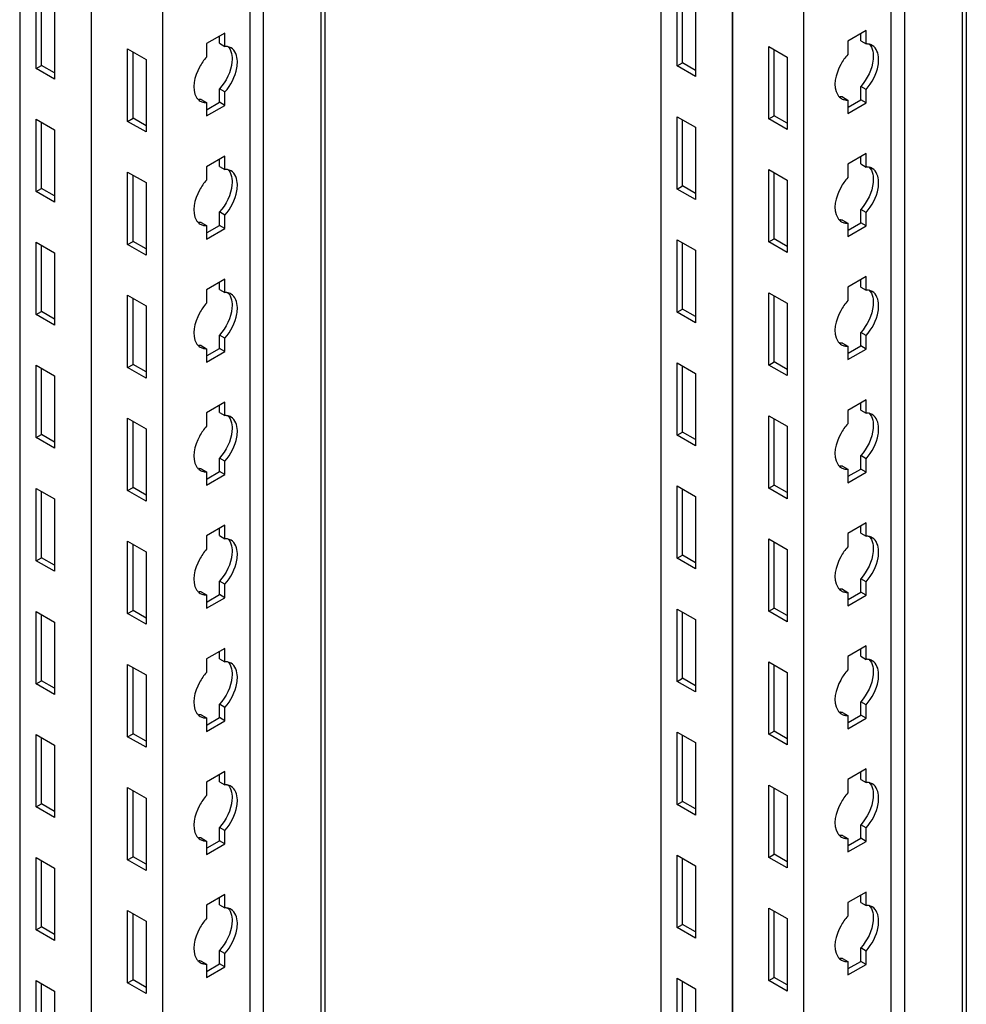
# Model space of a CAD drawing. Header units: millimetres. Extents: x 474 to 1324, y 193 to 2317.
# Tile 33 of 39: x 1165 to 1322, y 1606 to 1769. Entities that reach past the tile are written whole.
import ezdxf

# ---------------------------------------------------------------- set-up
doc = ezdxf.new("R2010")
doc.units = ezdxf.units.MM
doc.header["$LTSCALE"] = 163.201859
doc.layers.get('0').update_dxf_attribs({"linetype": 'CONTINUOUS'})

msp = doc.modelspace()

# ---------------------------------------------------------------- linework, layer by layer
at = {"color": 7}
for p, q in [((1322.13, 433.8), (1322.13, 1941.88)), ((1321.47, 432.88), (1321.47, 1940.96)), ((1311.85, 1935.41), (1311.85, 427.33)), ((1283.28, 1934.22), (1283.28, 426.14)), ((1283.32, 1934.2), (1283.32, 426.12)), ((1309.62, 1934.12), (1309.62, 427.67)), ((1271.44, 1928), (1271.44, 432.98)), ((1295.13, 1927.38), (1295.13, 419.3)), ((1215.05, 493.7), (1215.05, 1895.44)), ((1215.71, 495.37), (1215.71, 1895.82)), ((1205.43, 1889.89), (1205.43, 488.15)), ((1203.2, 1888.6), (1203.2, 488.5)), ((1188.71, 1880.23), (1188.71, 480.13)), ((1176.86, 1873.39), (1176.86, 486.97)), ((1176.9, 1873.41), (1176.9, 486.95)), ((1165.02, 1866.55), (1165.02, 493.81)), ((1167.74, 1760.79), (1167.74, 1772.8)), ((1168.63, 1761.3), (1168.63, 1772.29)), ((1274.16, 1761.2), (1274.16, 1773.21)), ((1275.05, 1761.71), (1275.05, 1772.7)), ((1170.78, 1771.04), (1170.78, 1759.04)), ((1277.2, 1771.45), (1277.2, 1759.45)), ((1305.49, 1767.08), (1302.45, 1765.33)), ((1305.49, 1764.86), (1305.49, 1767.08)), ((1199.07, 1766.67), (1196.03, 1764.92)), ((1198.18, 1764.96), (1198.18, 1766.16)), ((1199.07, 1764.45), (1199.07, 1766.67)), ((1302.45, 1765.33), (1302.45, 1763.1)), ((1304.6, 1765.37), (1304.6, 1766.57)), ((1304.6, 1765.37), (1305.49, 1764.86)), ((1182.94, 1752.02), (1182.94, 1764.02)), ((1182.94, 1764.02), (1185.99, 1762.26)), ((1196.03, 1764.92), (1196.03, 1762.69)), ((1198.18, 1764.96), (1199.07, 1764.45)), ((1289.36, 1752.43), (1289.36, 1764.43)), ((1289.36, 1764.43), (1292.41, 1762.67)), ((1290.25, 1752.94), (1290.25, 1763.92)), ((1183.83, 1752.53), (1183.83, 1763.51)), ((1185.99, 1762.26), (1185.99, 1750.26)), ((1292.41, 1762.67), (1292.41, 1750.67)), ((1167.74, 1760.79), (1168.63, 1761.3)), ((1170.78, 1759.04), (1167.74, 1760.79)), ((1170.78, 1760.06), (1168.63, 1761.3)), ((1274.16, 1761.2), (1275.05, 1761.71)), ((1277.2, 1759.45), (1274.16, 1761.2)), ((1277.2, 1760.47), (1275.05, 1761.71)), ((1198.18, 1755.18), (1198.18, 1757.41)), ((1199.07, 1756.9), (1198.18, 1757.41)), ((1304.6, 1755.59), (1304.6, 1757.82)), ((1305.49, 1757.31), (1304.6, 1757.82)), ((1305.49, 1755.08), (1305.49, 1757.31)), ((1195.14, 1755.65), (1196.03, 1755.14)), ((1199.07, 1754.67), (1199.07, 1756.9)), ((1301.56, 1756.06), (1302.45, 1755.55)), ((1302.45, 1755.55), (1302.45, 1753.32)), ((1302.53, 1754.39), (1304.6, 1755.59)), ((1305.49, 1755.08), (1304.6, 1755.59)), ((1196.03, 1755.14), (1196.03, 1752.91)), ((1196.03, 1752.91), (1199.07, 1754.67)), ((1196.11, 1753.98), (1198.18, 1755.18)), ((1199.07, 1754.67), (1198.18, 1755.18)), ((1302.45, 1753.32), (1305.49, 1755.08)), ((1167.74, 1740.38), (1167.74, 1752.38)), ((1167.74, 1752.38), (1170.78, 1750.63)), ((1182.94, 1752.02), (1183.83, 1752.53)), ((1185.99, 1751.28), (1183.83, 1752.53)), ((1274.16, 1740.79), (1274.16, 1752.79)), ((1274.16, 1752.79), (1277.2, 1751.04)), ((1275.05, 1741.3), (1275.05, 1752.28)), ((1289.36, 1752.43), (1290.25, 1752.94)), ((1292.41, 1750.67), (1289.36, 1752.43)), ((1292.41, 1751.69), (1290.25, 1752.94)), ((1168.63, 1740.89), (1168.63, 1751.87)), ((1170.78, 1750.63), (1170.78, 1738.63)), ((1185.99, 1750.26), (1182.94, 1752.02)), ((1277.2, 1751.04), (1277.2, 1739.04)), ((1199.07, 1746.26), (1196.03, 1744.5)), ((1198.18, 1744.55), (1198.18, 1745.75)), ((1199.07, 1744.03), (1199.07, 1746.26)), ((1305.49, 1746.67), (1302.45, 1744.91)), ((1304.6, 1744.96), (1304.6, 1746.16)), ((1305.49, 1744.44), (1305.49, 1746.67)), ((1196.03, 1744.5), (1196.03, 1742.28)), ((1198.18, 1744.55), (1199.07, 1744.03)), ((1302.45, 1744.91), (1302.45, 1742.69)), ((1304.6, 1744.96), (1305.49, 1744.44)), ((1182.94, 1731.6), (1182.94, 1743.61)), ((1182.94, 1743.61), (1185.99, 1741.85)), ((1183.83, 1732.11), (1183.83, 1743.1)), ((1289.36, 1732.01), (1289.36, 1744.02)), ((1289.36, 1744.02), (1292.41, 1742.26)), ((1290.25, 1732.52), (1290.25, 1743.51)), ((1167.74, 1740.38), (1168.63, 1740.89)), ((1170.78, 1739.65), (1168.63, 1740.89)), ((1185.99, 1741.85), (1185.99, 1729.85)), ((1274.16, 1740.79), (1275.05, 1741.3)), ((1277.2, 1739.04), (1274.16, 1740.79)), ((1277.2, 1740.06), (1275.05, 1741.3)), ((1292.41, 1742.26), (1292.41, 1730.26)), ((1170.78, 1738.63), (1167.74, 1740.38)), ((1198.18, 1734.77), (1198.18, 1736.99)), ((1199.07, 1736.48), (1198.18, 1736.99)), ((1199.07, 1734.26), (1199.07, 1736.48)), ((1304.6, 1735.18), (1304.6, 1737.4)), ((1305.49, 1736.89), (1304.6, 1737.4)), ((1305.49, 1734.67), (1305.49, 1736.89)), ((1195.14, 1735.24), (1196.03, 1734.73)), ((1196.03, 1734.73), (1196.03, 1732.5)), ((1196.03, 1732.5), (1199.07, 1734.26)), ((1196.11, 1733.57), (1198.18, 1734.77)), ((1199.07, 1734.26), (1198.18, 1734.77)), ((1301.56, 1735.65), (1302.45, 1735.14)), ((1302.45, 1735.14), (1302.45, 1732.91)), ((1302.45, 1732.91), (1305.49, 1734.67)), ((1302.53, 1733.98), (1304.6, 1735.18)), ((1305.49, 1734.67), (1304.6, 1735.18)), ((1167.74, 1719.97), (1167.74, 1731.97)), ((1167.74, 1731.97), (1170.78, 1730.22)), ((1168.63, 1720.48), (1168.63, 1731.46)), ((1182.94, 1731.6), (1183.83, 1732.11)), ((1185.99, 1729.85), (1182.94, 1731.6)), ((1185.99, 1730.87), (1183.83, 1732.11)), ((1274.16, 1720.38), (1274.16, 1732.38)), ((1274.16, 1732.38), (1277.2, 1730.63)), ((1275.05, 1720.89), (1275.05, 1731.87)), ((1289.36, 1732.01), (1290.25, 1732.52)), ((1292.41, 1730.26), (1289.36, 1732.01)), ((1292.41, 1731.28), (1290.25, 1732.52)), ((1170.78, 1730.22), (1170.78, 1718.21)), ((1277.2, 1730.63), (1277.2, 1718.62)), ((1305.49, 1726.26), (1302.45, 1724.5)), ((1305.49, 1724.03), (1305.49, 1726.26)), ((1199.07, 1725.85), (1196.03, 1724.09)), ((1198.18, 1724.13), (1198.18, 1725.34)), ((1199.07, 1723.62), (1199.07, 1725.85)), ((1302.45, 1724.5), (1302.45, 1722.28)), ((1304.6, 1724.54), (1304.6, 1725.75)), ((1304.6, 1724.54), (1305.49, 1724.03)), ((1182.94, 1711.19), (1182.94, 1723.19)), ((1182.94, 1723.19), (1185.99, 1721.44)), ((1196.03, 1724.09), (1196.03, 1721.87)), ((1198.18, 1724.13), (1199.07, 1723.62)), ((1289.36, 1711.6), (1289.36, 1723.6)), ((1289.36, 1723.6), (1292.41, 1721.85)), ((1290.25, 1712.11), (1290.25, 1723.09)), ((1183.83, 1711.7), (1183.83, 1722.68)), ((1185.99, 1721.44), (1185.99, 1709.44)), ((1292.41, 1721.85), (1292.41, 1709.85)), ((1167.74, 1719.97), (1168.63, 1720.48)), ((1170.78, 1718.21), (1167.74, 1719.97)), ((1170.78, 1719.23), (1168.63, 1720.48)), ((1274.16, 1720.38), (1275.05, 1720.89)), ((1277.2, 1718.62), (1274.16, 1720.38)), ((1277.2, 1719.64), (1275.05, 1720.89)), ((1198.18, 1714.36), (1198.18, 1716.58)), ((1199.07, 1716.07), (1198.18, 1716.58)), ((1304.6, 1714.77), (1304.6, 1716.99)), ((1305.49, 1716.48), (1304.6, 1716.99)), ((1305.49, 1714.25), (1305.49, 1716.48)), ((1195.14, 1714.83), (1196.03, 1714.31)), ((1199.07, 1713.85), (1199.07, 1716.07)), ((1301.56, 1715.23), (1302.45, 1714.72)), ((1302.45, 1714.72), (1302.45, 1712.5)), ((1302.53, 1713.57), (1304.6, 1714.77)), ((1305.49, 1714.25), (1304.6, 1714.77)), ((1196.03, 1714.31), (1196.03, 1712.09)), ((1196.03, 1712.09), (1199.07, 1713.85)), ((1196.11, 1713.16), (1198.18, 1714.36)), ((1199.07, 1713.85), (1198.18, 1714.36)), ((1302.45, 1712.5), (1305.49, 1714.25)), ((1167.74, 1699.56), (1167.74, 1711.56)), ((1167.74, 1711.56), (1170.78, 1709.8)), ((1182.94, 1711.19), (1183.83, 1711.7)), ((1185.99, 1710.46), (1183.83, 1711.7)), ((1274.16, 1699.97), (1274.16, 1711.97)), ((1274.16, 1711.97), (1277.2, 1710.21)), ((1275.05, 1700.48), (1275.05, 1711.46)), ((1289.36, 1711.6), (1290.25, 1712.11)), ((1292.41, 1709.85), (1289.36, 1711.6)), ((1292.41, 1710.87), (1290.25, 1712.11)), ((1168.63, 1700.07), (1168.63, 1711.05)), ((1170.78, 1709.8), (1170.78, 1697.8)), ((1185.99, 1709.44), (1182.94, 1711.19)), ((1277.2, 1710.21), (1277.2, 1698.21)), ((1199.07, 1705.44), (1196.03, 1703.68)), ((1198.18, 1703.72), (1198.18, 1704.92)), ((1199.07, 1703.21), (1199.07, 1705.44)), ((1305.49, 1705.84), (1302.45, 1704.09)), ((1304.6, 1704.13), (1304.6, 1705.33)), ((1305.49, 1703.62), (1305.49, 1705.84)), ((1196.03, 1703.68), (1196.03, 1701.45)), ((1198.18, 1703.72), (1199.07, 1703.21)), ((1302.45, 1704.09), (1302.45, 1701.86)), ((1304.6, 1704.13), (1305.49, 1703.62)), ((1182.94, 1690.78), (1182.94, 1702.78)), ((1182.94, 1702.78), (1185.99, 1701.03)), ((1183.83, 1691.29), (1183.83, 1702.27)), ((1289.36, 1691.19), (1289.36, 1703.19)), ((1289.36, 1703.19), (1292.41, 1701.44)), ((1290.25, 1691.7), (1290.25, 1702.68)), ((1167.74, 1699.56), (1168.63, 1700.07)), ((1170.78, 1698.82), (1168.63, 1700.07)), ((1185.99, 1701.03), (1185.99, 1689.02)), ((1274.16, 1699.97), (1275.05, 1700.48)), ((1277.2, 1698.21), (1274.16, 1699.97)), ((1277.2, 1699.23), (1275.05, 1700.48)), ((1292.41, 1701.44), (1292.41, 1689.43)), ((1170.78, 1697.8), (1167.74, 1699.56)), ((1198.18, 1693.94), (1198.18, 1696.17)), ((1199.07, 1695.66), (1198.18, 1696.17)), ((1199.07, 1693.43), (1199.07, 1695.66)), ((1304.6, 1694.35), (1304.6, 1696.58)), ((1305.49, 1696.07), (1304.6, 1696.58)), ((1305.49, 1693.84), (1305.49, 1696.07)), ((1195.14, 1694.41), (1196.03, 1693.9)), ((1196.03, 1693.9), (1196.03, 1691.68)), ((1196.03, 1691.68), (1199.07, 1693.43)), ((1196.11, 1692.74), (1198.18, 1693.94)), ((1199.07, 1693.43), (1198.18, 1693.94)), ((1301.56, 1694.82), (1302.45, 1694.31)), ((1302.45, 1694.31), (1302.45, 1692.09)), ((1302.45, 1692.09), (1305.49, 1693.84)), ((1302.53, 1693.15), (1304.6, 1694.35)), ((1305.49, 1693.84), (1304.6, 1694.35)), ((1167.74, 1679.14), (1167.74, 1691.15)), ((1167.74, 1691.15), (1170.78, 1689.39)), ((1168.63, 1679.65), (1168.63, 1690.64)), ((1182.94, 1690.78), (1183.83, 1691.29)), ((1185.99, 1689.02), (1182.94, 1690.78)), ((1185.99, 1690.04), (1183.83, 1691.29)), ((1274.16, 1679.55), (1274.16, 1691.56)), ((1274.16, 1691.56), (1277.2, 1689.8)), ((1275.05, 1680.06), (1275.05, 1691.05)), ((1289.36, 1691.19), (1290.25, 1691.7)), ((1292.41, 1689.43), (1289.36, 1691.19)), ((1292.41, 1690.45), (1290.25, 1691.7)), ((1170.78, 1689.39), (1170.78, 1677.39)), ((1277.2, 1689.8), (1277.2, 1677.8)), ((1305.49, 1685.43), (1302.45, 1683.68)), ((1305.49, 1683.21), (1305.49, 1685.43)), ((1199.07, 1685.02), (1196.03, 1683.27)), ((1198.18, 1683.31), (1198.18, 1684.51)), ((1199.07, 1682.8), (1199.07, 1685.02)), ((1302.45, 1683.68), (1302.45, 1681.45)), ((1304.6, 1683.72), (1304.6, 1684.92)), ((1304.6, 1683.72), (1305.49, 1683.21)), ((1182.94, 1670.37), (1182.94, 1682.37)), ((1182.94, 1682.37), (1185.99, 1680.61)), ((1196.03, 1683.27), (1196.03, 1681.04)), ((1198.18, 1683.31), (1199.07, 1682.8)), ((1289.36, 1670.78), (1289.36, 1682.78)), ((1289.36, 1682.78), (1292.41, 1681.02)), ((1290.25, 1671.29), (1290.25, 1682.27)), ((1183.83, 1670.88), (1183.83, 1681.86)), ((1185.99, 1680.61), (1185.99, 1668.61)), ((1292.41, 1681.02), (1292.41, 1669.02)), ((1167.74, 1679.14), (1168.63, 1679.65)), ((1170.78, 1677.39), (1167.74, 1679.14)), ((1170.78, 1678.41), (1168.63, 1679.65)), ((1274.16, 1679.55), (1275.05, 1680.06)), ((1277.2, 1677.8), (1274.16, 1679.55)), ((1277.2, 1678.82), (1275.05, 1680.06)), ((1198.18, 1673.53), (1198.18, 1675.76)), ((1199.07, 1675.25), (1198.18, 1675.76)), ((1304.6, 1673.94), (1304.6, 1676.17)), ((1305.49, 1675.65), (1304.6, 1676.17)), ((1305.49, 1673.43), (1305.49, 1675.65)), ((1195.14, 1674), (1196.03, 1673.49)), ((1199.07, 1673.02), (1199.07, 1675.25)), ((1301.56, 1674.41), (1302.45, 1673.9)), ((1302.45, 1673.9), (1302.45, 1671.67)), ((1302.53, 1672.74), (1304.6, 1673.94)), ((1305.49, 1673.43), (1304.6, 1673.94)), ((1196.03, 1673.49), (1196.03, 1671.26)), ((1196.03, 1671.26), (1199.07, 1673.02)), ((1196.11, 1672.33), (1198.18, 1673.53)), ((1199.07, 1673.02), (1198.18, 1673.53)), ((1302.45, 1671.67), (1305.49, 1673.43)), ((1167.74, 1658.73), (1167.74, 1670.73)), ((1167.74, 1670.73), (1170.78, 1668.98)), ((1182.94, 1670.37), (1183.83, 1670.88)), ((1185.99, 1669.63), (1183.83, 1670.88)), ((1274.16, 1659.14), (1274.16, 1671.14)), ((1274.16, 1671.14), (1277.2, 1669.39)), ((1275.05, 1659.65), (1275.05, 1670.63)), ((1289.36, 1670.78), (1290.25, 1671.29)), ((1292.41, 1669.02), (1289.36, 1670.78)), ((1292.41, 1670.04), (1290.25, 1671.29)), ((1168.63, 1659.24), (1168.63, 1670.22)), ((1170.78, 1668.98), (1170.78, 1656.98)), ((1185.99, 1668.61), (1182.94, 1670.37)), ((1277.2, 1669.39), (1277.2, 1657.39)), ((1199.07, 1664.61), (1196.03, 1662.85)), ((1198.18, 1662.9), (1198.18, 1664.1)), ((1199.07, 1662.38), (1199.07, 1664.61)), ((1305.49, 1665.02), (1302.45, 1663.26)), ((1304.6, 1663.3), (1304.6, 1664.51)), ((1305.49, 1662.79), (1305.49, 1665.02)), ((1196.03, 1662.85), (1196.03, 1660.63)), ((1198.18, 1662.9), (1199.07, 1662.38)), ((1302.45, 1663.26), (1302.45, 1661.04)), ((1304.6, 1663.3), (1305.49, 1662.79)), ((1182.94, 1649.95), (1182.94, 1661.96)), ((1182.94, 1661.96), (1185.99, 1660.2)), ((1183.83, 1650.46), (1183.83, 1661.45)), ((1289.36, 1650.36), (1289.36, 1662.37)), ((1289.36, 1662.37), (1292.41, 1660.61)), ((1290.25, 1650.87), (1290.25, 1661.86)), ((1167.74, 1658.73), (1168.63, 1659.24)), ((1170.78, 1658), (1168.63, 1659.24)), ((1185.99, 1660.2), (1185.99, 1648.2)), ((1274.16, 1659.14), (1275.05, 1659.65)), ((1277.2, 1657.39), (1274.16, 1659.14)), ((1277.2, 1658.41), (1275.05, 1659.65)), ((1292.41, 1660.61), (1292.41, 1648.61)), ((1170.78, 1656.98), (1167.74, 1658.73)), ((1198.18, 1653.12), (1198.18, 1655.34)), ((1199.07, 1654.83), (1198.18, 1655.34)), ((1199.07, 1652.61), (1199.07, 1654.83)), ((1304.6, 1653.53), (1304.6, 1655.75)), ((1305.49, 1655.24), (1304.6, 1655.75)), ((1305.49, 1653.02), (1305.49, 1655.24)), ((1195.14, 1653.59), (1196.03, 1653.08)), ((1196.03, 1653.08), (1196.03, 1650.85)), ((1196.03, 1650.85), (1199.07, 1652.61)), ((1196.11, 1651.92), (1198.18, 1653.12)), ((1199.07, 1652.61), (1198.18, 1653.12)), ((1301.56, 1654), (1302.45, 1653.49)), ((1302.45, 1653.49), (1302.45, 1651.26)), ((1302.45, 1651.26), (1305.49, 1653.02)), ((1302.53, 1652.33), (1304.6, 1653.53)), ((1305.49, 1653.02), (1304.6, 1653.53)), ((1167.74, 1638.32), (1167.74, 1650.32)), ((1167.74, 1650.32), (1170.78, 1648.57)), ((1168.63, 1638.83), (1168.63, 1649.81)), ((1182.94, 1649.95), (1183.83, 1650.46)), ((1185.99, 1648.2), (1182.94, 1649.95)), ((1185.99, 1649.22), (1183.83, 1650.46)), ((1274.16, 1638.73), (1274.16, 1650.73)), ((1274.16, 1650.73), (1277.2, 1648.98)), ((1275.05, 1639.24), (1275.05, 1650.22)), ((1289.36, 1650.36), (1290.25, 1650.87)), ((1292.41, 1648.61), (1289.36, 1650.36)), ((1292.41, 1649.63), (1290.25, 1650.87)), ((1170.78, 1648.57), (1170.78, 1636.56)), ((1277.2, 1648.98), (1277.2, 1636.97)), ((1305.49, 1644.61), (1302.45, 1642.85)), ((1305.49, 1642.38), (1305.49, 1644.61)), ((1199.07, 1644.2), (1196.03, 1642.44)), ((1198.18, 1642.48), (1198.18, 1643.69)), ((1199.07, 1641.97), (1199.07, 1644.2)), ((1302.45, 1642.85), (1302.45, 1640.63)), ((1304.6, 1642.89), (1304.6, 1644.1)), ((1304.6, 1642.89), (1305.49, 1642.38)), ((1182.94, 1629.54), (1182.94, 1641.54)), ((1182.94, 1641.54), (1185.99, 1639.79)), ((1196.03, 1642.44), (1196.03, 1640.22)), ((1198.18, 1642.48), (1199.07, 1641.97)), ((1289.36, 1629.95), (1289.36, 1641.95)), ((1289.36, 1641.95), (1292.41, 1640.2)), ((1290.25, 1630.46), (1290.25, 1641.44)), ((1183.83, 1630.05), (1183.83, 1641.03)), ((1185.99, 1639.79), (1185.99, 1627.79)), ((1292.41, 1640.2), (1292.41, 1628.2)), ((1167.74, 1638.32), (1168.63, 1638.83)), ((1170.78, 1636.56), (1167.74, 1638.32)), ((1170.78, 1637.58), (1168.63, 1638.83)), ((1274.16, 1638.73), (1275.05, 1639.24)), ((1277.2, 1636.97), (1274.16, 1638.73)), ((1277.2, 1637.99), (1275.05, 1639.24)), ((1198.18, 1632.71), (1198.18, 1634.93)), ((1199.07, 1634.42), (1198.18, 1634.93)), ((1304.6, 1633.11), (1304.6, 1635.34)), ((1305.49, 1634.83), (1304.6, 1635.34)), ((1305.49, 1632.6), (1305.49, 1634.83)), ((1195.14, 1633.17), (1196.03, 1632.66)), ((1199.07, 1632.19), (1199.07, 1634.42)), ((1301.56, 1633.58), (1302.45, 1633.07)), ((1302.45, 1633.07), (1302.45, 1630.85)), ((1302.53, 1631.92), (1304.6, 1633.11)), ((1305.49, 1632.6), (1304.6, 1633.11)), ((1196.03, 1632.66), (1196.03, 1630.44)), ((1196.03, 1630.44), (1199.07, 1632.19)), ((1196.11, 1631.51), (1198.18, 1632.71)), ((1199.07, 1632.19), (1198.18, 1632.71)), ((1302.45, 1630.85), (1305.49, 1632.6)), ((1167.74, 1617.91), (1167.74, 1629.91)), ((1167.74, 1629.91), (1170.78, 1628.15)), ((1182.94, 1629.54), (1183.83, 1630.05)), ((1185.99, 1628.81), (1183.83, 1630.05)), ((1274.16, 1618.32), (1274.16, 1630.32)), ((1274.16, 1630.32), (1277.2, 1628.56)), ((1275.05, 1618.83), (1275.05, 1629.81)), ((1289.36, 1629.95), (1290.25, 1630.46)), ((1292.41, 1628.2), (1289.36, 1629.95)), ((1292.41, 1629.22), (1290.25, 1630.46)), ((1168.63, 1618.42), (1168.63, 1629.4)), ((1170.78, 1628.15), (1170.78, 1616.15)), ((1185.99, 1627.79), (1182.94, 1629.54)), ((1277.2, 1628.56), (1277.2, 1616.56)), ((1199.07, 1623.78), (1196.03, 1622.03)), ((1198.18, 1622.07), (1198.18, 1623.27)), ((1199.07, 1621.56), (1199.07, 1623.78)), ((1305.49, 1624.19), (1302.45, 1622.44)), ((1304.6, 1622.48), (1304.6, 1623.68)), ((1305.49, 1621.97), (1305.49, 1624.19)), ((1196.03, 1622.03), (1196.03, 1619.8)), ((1198.18, 1622.07), (1199.07, 1621.56)), ((1302.45, 1622.44), (1302.45, 1620.21)), ((1304.6, 1622.48), (1305.49, 1621.97)), ((1182.94, 1609.13), (1182.94, 1621.13)), ((1182.94, 1621.13), (1185.99, 1619.38)), ((1183.83, 1609.64), (1183.83, 1620.62)), ((1289.36, 1609.54), (1289.36, 1621.54)), ((1289.36, 1621.54), (1292.41, 1619.79)), ((1290.25, 1610.05), (1290.25, 1621.03)), ((1167.74, 1617.91), (1168.63, 1618.42)), ((1170.78, 1617.17), (1168.63, 1618.42)), ((1185.99, 1619.38), (1185.99, 1607.37)), ((1274.16, 1618.32), (1275.05, 1618.83)), ((1277.2, 1616.56), (1274.16, 1618.32)), ((1277.2, 1617.58), (1275.05, 1618.83)), ((1292.41, 1619.79), (1292.41, 1607.78)), ((1170.78, 1616.15), (1167.74, 1617.91)), ((1198.18, 1612.29), (1198.18, 1614.52)), ((1199.07, 1614.01), (1198.18, 1614.52)), ((1199.07, 1611.78), (1199.07, 1614.01)), ((1304.6, 1612.7), (1304.6, 1614.93)), ((1305.49, 1614.42), (1304.6, 1614.93)), ((1305.49, 1612.19), (1305.49, 1614.42)), ((1195.14, 1612.76), (1196.03, 1612.25)), ((1196.03, 1612.25), (1196.03, 1610.03)), ((1196.03, 1610.03), (1199.07, 1611.78)), ((1196.11, 1611.09), (1198.18, 1612.29)), ((1199.07, 1611.78), (1198.18, 1612.29)), ((1301.56, 1613.17), (1302.45, 1612.66)), ((1302.45, 1612.66), (1302.45, 1610.44)), ((1302.45, 1610.44), (1305.49, 1612.19)), ((1302.53, 1611.5), (1304.6, 1612.7)), ((1305.49, 1612.19), (1304.6, 1612.7)), ((1167.74, 1597.49), (1167.74, 1609.5)), ((1167.74, 1609.5), (1170.78, 1607.74)), ((1168.63, 1598), (1168.63, 1608.99)), ((1182.94, 1609.13), (1183.83, 1609.64)), ((1185.99, 1607.37), (1182.94, 1609.13)), ((1185.99, 1608.39), (1183.83, 1609.64)), ((1274.16, 1597.9), (1274.16, 1609.91)), ((1274.16, 1609.91), (1277.2, 1608.15)), ((1275.05, 1598.41), (1275.05, 1609.4)), ((1289.36, 1609.54), (1290.25, 1610.05)), ((1292.41, 1607.78), (1289.36, 1609.54)), ((1292.41, 1608.8), (1290.25, 1610.05)), ((1170.78, 1607.74), (1170.78, 1595.74)), ((1277.2, 1608.15), (1277.2, 1596.15))]:
    msp.add_line(p, q, dxfattribs=at)
for centre in [(1195.85, 1756.86), (1302.27, 1757.27), (1195.85, 1736.45), (1302.27, 1736.86), (1195.85, 1716.04), (1302.27, 1716.45), (1195.85, 1695.63), (1302.27, 1696.03), (1195.85, 1675.21), (1302.27, 1675.62), (1195.85, 1654.8), (1302.27, 1655.21), (1195.85, 1634.39), (1302.27, 1634.8), (1195.85, 1613.97), (1302.27, 1614.38)]:
    msp.add_arc(centre, 1.71, 226.6668, 240.1461, dxfattribs=at)
for points, knots in [([(1199.48, 1764.42), (1199.41, 1764.44), (1199.27, 1764.45), (1199.14, 1764.45), (1199.07, 1764.45)], [0, 0, 0, 0, 0.493256, 1, 1, 1, 1]), ([(1201.06, 1760.89), (1201.13, 1761.25), (1201.26, 1762.4), (1200.81, 1763.8), (1200.1, 1764.21)], [0, 0, 0, 0, 0.308884, 1, 1, 1, 1]), ([(1306.6, 1763.67), (1306.7, 1763.23), (1306.74, 1761.09), (1305.7, 1759.04), (1304.6, 1757.82)], [0, 0, 0, 0, 0.217202, 1, 1, 1, 1]), ([(1305.9, 1764.83), (1305.83, 1764.84), (1305.69, 1764.86), (1305.56, 1764.86), (1305.49, 1764.86)], [0, 0, 0, 0, 0.493256, 1, 1, 1, 1]), ([(1307.48, 1761.3), (1307.55, 1761.66), (1307.68, 1762.81), (1307.23, 1764.21), (1306.52, 1764.62)], [0, 0, 0, 0, 0.308884, 1, 1, 1, 1]), ([(1196.03, 1762.69), (1195.57, 1762.18), (1194.26, 1760.3), (1193.47, 1757.41), (1194.37, 1755.99)], [0, 0, 0, 0, 0.288497, 1, 1, 1, 1]), ([(1200.18, 1763.26), (1200.28, 1762.82), (1200.32, 1760.68), (1199.28, 1758.63), (1198.18, 1757.41)], [0, 0, 0, 0, 0.217202, 1, 1, 1, 1]), ([(1302.45, 1763.1), (1301.99, 1762.59), (1300.68, 1760.71), (1299.89, 1757.82), (1300.79, 1756.4)], [0, 0, 0, 0, 0.288497, 1, 1, 1, 1]), ([(1194.37, 1755.99), (1194.41, 1755.92), (1194.51, 1755.79), (1194.62, 1755.67), (1194.67, 1755.62)], [0, 0, 0, 0, 0.507362, 1, 1, 1, 1]), ([(1195.14, 1755.65), (1195.07, 1755.65), (1194.93, 1755.65), (1194.8, 1755.66), (1194.73, 1755.67)], [0, 0, 0, 0, 0.506746, 1, 1, 1, 1]), ([(1300.79, 1756.4), (1300.83, 1756.33), (1300.93, 1756.2), (1301.04, 1756.08), (1301.09, 1756.03)], [0, 0, 0, 0, 0.507362, 1, 1, 1, 1]), ([(1301.56, 1756.06), (1301.49, 1756.06), (1301.35, 1756.06), (1301.22, 1756.07), (1301.15, 1756.08)], [0, 0, 0, 0, 0.506746, 1, 1, 1, 1]), ([(1301.96, 1755.59), (1302.04, 1755.57), (1302.2, 1755.55), (1302.36, 1755.55), (1302.45, 1755.55)], [0, 0, 0, 0, 0.492174, 1, 1, 1, 1]), ([(1195.54, 1755.18), (1195.62, 1755.16), (1195.78, 1755.14), (1195.94, 1755.14), (1196.03, 1755.14)], [0, 0, 0, 0, 0.492174, 1, 1, 1, 1]), ([(1199.48, 1744.01), (1199.41, 1744.02), (1199.27, 1744.04), (1199.14, 1744.04), (1199.07, 1744.03)], [0, 0, 0, 0, 0.493256, 1, 1, 1, 1]), ([(1305.9, 1744.42), (1305.83, 1744.43), (1305.69, 1744.45), (1305.56, 1744.45), (1305.49, 1744.44)], [0, 0, 0, 0, 0.493256, 1, 1, 1, 1]), ([(1307.48, 1740.89), (1307.55, 1741.25), (1307.68, 1742.4), (1307.23, 1743.8), (1306.52, 1744.21)], [0, 0, 0, 0, 0.308884, 1, 1, 1, 1]), ([(1200.18, 1742.85), (1200.28, 1742.41), (1200.32, 1740.27), (1199.28, 1738.22), (1198.18, 1736.99)], [0, 0, 0, 0, 0.217202, 1, 1, 1, 1]), ([(1201.06, 1740.48), (1201.13, 1740.84), (1201.26, 1741.99), (1200.81, 1743.39), (1200.1, 1743.8)], [0, 0, 0, 0, 0.308884, 1, 1, 1, 1]), ([(1302.45, 1742.69), (1301.99, 1742.18), (1300.68, 1740.3), (1299.89, 1737.41), (1300.79, 1735.99)], [0, 0, 0, 0, 0.288497, 1, 1, 1, 1]), ([(1306.6, 1743.26), (1306.7, 1742.82), (1306.74, 1740.68), (1305.7, 1738.63), (1304.6, 1737.4)], [0, 0, 0, 0, 0.217202, 1, 1, 1, 1]), ([(1196.03, 1742.28), (1195.57, 1741.77), (1194.26, 1739.89), (1193.47, 1737), (1194.37, 1735.58)], [0, 0, 0, 0, 0.288497, 1, 1, 1, 1]), ([(1300.79, 1735.99), (1300.83, 1735.92), (1300.93, 1735.79), (1301.04, 1735.67), (1301.09, 1735.61)], [0, 0, 0, 0, 0.507362, 1, 1, 1, 1]), ([(1194.37, 1735.58), (1194.41, 1735.51), (1194.51, 1735.38), (1194.62, 1735.26), (1194.67, 1735.2)], [0, 0, 0, 0, 0.507362, 1, 1, 1, 1]), ([(1195.14, 1735.24), (1195.07, 1735.23), (1194.93, 1735.24), (1194.8, 1735.25), (1194.73, 1735.26)], [0, 0, 0, 0, 0.506746, 1, 1, 1, 1]), ([(1195.54, 1734.76), (1195.62, 1734.75), (1195.78, 1734.73), (1195.94, 1734.72), (1196.03, 1734.73)], [0, 0, 0, 0, 0.492174, 1, 1, 1, 1]), ([(1301.56, 1735.65), (1301.49, 1735.64), (1301.35, 1735.65), (1301.22, 1735.66), (1301.15, 1735.67)], [0, 0, 0, 0, 0.506746, 1, 1, 1, 1]), ([(1301.96, 1735.17), (1302.04, 1735.16), (1302.2, 1735.14), (1302.36, 1735.13), (1302.45, 1735.14)], [0, 0, 0, 0, 0.492174, 1, 1, 1, 1]), ([(1199.48, 1723.6), (1199.41, 1723.61), (1199.27, 1723.62), (1199.14, 1723.63), (1199.07, 1723.62)], [0, 0, 0, 0, 0.493256, 1, 1, 1, 1]), ([(1201.06, 1720.07), (1201.13, 1720.43), (1201.26, 1721.58), (1200.81, 1722.98), (1200.1, 1723.38)], [0, 0, 0, 0, 0.308884, 1, 1, 1, 1]), ([(1306.6, 1722.85), (1306.7, 1722.4), (1306.74, 1720.27), (1305.7, 1718.22), (1304.6, 1716.99)], [0, 0, 0, 0, 0.217202, 1, 1, 1, 1]), ([(1305.9, 1724.01), (1305.83, 1724.02), (1305.69, 1724.03), (1305.56, 1724.04), (1305.49, 1724.03)], [0, 0, 0, 0, 0.493256, 1, 1, 1, 1]), ([(1307.48, 1720.48), (1307.55, 1720.84), (1307.68, 1721.99), (1307.23, 1723.39), (1306.52, 1723.79)], [0, 0, 0, 0, 0.308884, 1, 1, 1, 1]), ([(1196.03, 1721.87), (1195.57, 1721.36), (1194.26, 1719.47), (1193.47, 1716.59), (1194.37, 1715.17)], [0, 0, 0, 0, 0.288497, 1, 1, 1, 1]), ([(1200.18, 1722.44), (1200.28, 1721.99), (1200.32, 1719.86), (1199.28, 1717.81), (1198.18, 1716.58)], [0, 0, 0, 0, 0.217202, 1, 1, 1, 1]), ([(1302.45, 1722.28), (1301.99, 1721.77), (1300.68, 1719.88), (1299.89, 1717), (1300.79, 1715.58)], [0, 0, 0, 0, 0.288497, 1, 1, 1, 1]), ([(1194.37, 1715.17), (1194.41, 1715.1), (1194.51, 1714.97), (1194.62, 1714.85), (1194.67, 1714.79)], [0, 0, 0, 0, 0.507362, 1, 1, 1, 1]), ([(1195.14, 1714.83), (1195.07, 1714.82), (1194.93, 1714.82), (1194.8, 1714.84), (1194.73, 1714.85)], [0, 0, 0, 0, 0.506746, 1, 1, 1, 1]), ([(1300.79, 1715.58), (1300.83, 1715.51), (1300.93, 1715.38), (1301.04, 1715.26), (1301.09, 1715.2)], [0, 0, 0, 0, 0.507362, 1, 1, 1, 1]), ([(1301.56, 1715.23), (1301.49, 1715.23), (1301.35, 1715.23), (1301.22, 1715.25), (1301.15, 1715.26)], [0, 0, 0, 0, 0.506746, 1, 1, 1, 1]), ([(1301.96, 1714.76), (1302.04, 1714.75), (1302.2, 1714.72), (1302.36, 1714.72), (1302.45, 1714.72)], [0, 0, 0, 0, 0.492174, 1, 1, 1, 1]), ([(1195.54, 1714.35), (1195.62, 1714.34), (1195.78, 1714.31), (1195.94, 1714.31), (1196.03, 1714.31)], [0, 0, 0, 0, 0.492174, 1, 1, 1, 1]), ([(1199.48, 1703.19), (1199.41, 1703.2), (1199.27, 1703.21), (1199.14, 1703.21), (1199.07, 1703.21)], [0, 0, 0, 0, 0.493256, 1, 1, 1, 1]), ([(1305.9, 1703.6), (1305.83, 1703.61), (1305.69, 1703.62), (1305.56, 1703.62), (1305.49, 1703.62)], [0, 0, 0, 0, 0.493256, 1, 1, 1, 1]), ([(1307.48, 1700.06), (1307.55, 1700.42), (1307.68, 1701.58), (1307.23, 1702.97), (1306.52, 1703.38)], [0, 0, 0, 0, 0.308884, 1, 1, 1, 1]), ([(1200.18, 1702.03), (1200.28, 1701.58), (1200.32, 1699.45), (1199.28, 1697.39), (1198.18, 1696.17)], [0, 0, 0, 0, 0.217202, 1, 1, 1, 1]), ([(1201.06, 1699.65), (1201.13, 1700.01), (1201.26, 1701.17), (1200.81, 1702.56), (1200.1, 1702.97)], [0, 0, 0, 0, 0.308884, 1, 1, 1, 1]), ([(1302.45, 1701.86), (1301.99, 1701.36), (1300.68, 1699.47), (1299.89, 1696.59), (1300.79, 1695.16)], [0, 0, 0, 0, 0.288497, 1, 1, 1, 1]), ([(1306.6, 1702.44), (1306.7, 1701.99), (1306.74, 1699.86), (1305.7, 1697.8), (1304.6, 1696.58)], [0, 0, 0, 0, 0.217202, 1, 1, 1, 1]), ([(1196.03, 1701.45), (1195.57, 1700.95), (1194.26, 1699.06), (1193.47, 1696.18), (1194.37, 1694.75)], [0, 0, 0, 0, 0.288497, 1, 1, 1, 1]), ([(1300.79, 1695.16), (1300.83, 1695.1), (1300.93, 1694.96), (1301.04, 1694.84), (1301.09, 1694.79)], [0, 0, 0, 0, 0.507362, 1, 1, 1, 1]), ([(1194.37, 1694.75), (1194.41, 1694.69), (1194.51, 1694.55), (1194.62, 1694.43), (1194.67, 1694.38)], [0, 0, 0, 0, 0.507362, 1, 1, 1, 1]), ([(1195.14, 1694.41), (1195.07, 1694.41), (1194.93, 1694.41), (1194.8, 1694.43), (1194.73, 1694.44)], [0, 0, 0, 0, 0.506746, 1, 1, 1, 1]), ([(1195.54, 1693.94), (1195.62, 1693.92), (1195.78, 1693.9), (1195.94, 1693.9), (1196.03, 1693.9)], [0, 0, 0, 0, 0.492174, 1, 1, 1, 1]), ([(1301.56, 1694.82), (1301.49, 1694.82), (1301.35, 1694.82), (1301.22, 1694.83), (1301.15, 1694.85)], [0, 0, 0, 0, 0.506746, 1, 1, 1, 1]), ([(1301.96, 1694.35), (1302.04, 1694.33), (1302.2, 1694.31), (1302.36, 1694.31), (1302.45, 1694.31)], [0, 0, 0, 0, 0.492174, 1, 1, 1, 1]), ([(1199.48, 1682.77), (1199.41, 1682.78), (1199.27, 1682.8), (1199.14, 1682.8), (1199.07, 1682.8)], [0, 0, 0, 0, 0.493256, 1, 1, 1, 1]), ([(1201.06, 1679.24), (1201.13, 1679.6), (1201.26, 1680.75), (1200.81, 1682.15), (1200.1, 1682.56)], [0, 0, 0, 0, 0.308884, 1, 1, 1, 1]), ([(1306.6, 1682.02), (1306.7, 1681.58), (1306.74, 1679.44), (1305.7, 1677.39), (1304.6, 1676.17)], [0, 0, 0, 0, 0.217202, 1, 1, 1, 1]), ([(1305.9, 1683.18), (1305.83, 1683.19), (1305.69, 1683.21), (1305.56, 1683.21), (1305.49, 1683.21)], [0, 0, 0, 0, 0.493256, 1, 1, 1, 1]), ([(1307.48, 1679.65), (1307.55, 1680.01), (1307.68, 1681.16), (1307.23, 1682.56), (1306.52, 1682.97)], [0, 0, 0, 0, 0.308884, 1, 1, 1, 1]), ([(1196.03, 1681.04), (1195.57, 1680.53), (1194.26, 1678.65), (1193.47, 1675.76), (1194.37, 1674.34)], [0, 0, 0, 0, 0.288497, 1, 1, 1, 1]), ([(1200.18, 1681.61), (1200.28, 1681.17), (1200.32, 1679.03), (1199.28, 1676.98), (1198.18, 1675.76)], [0, 0, 0, 0, 0.217202, 1, 1, 1, 1]), ([(1302.45, 1681.45), (1301.99, 1680.94), (1300.68, 1679.06), (1299.89, 1676.17), (1300.79, 1674.75)], [0, 0, 0, 0, 0.288497, 1, 1, 1, 1]), ([(1194.37, 1674.34), (1194.41, 1674.27), (1194.51, 1674.14), (1194.62, 1674.02), (1194.67, 1673.97)], [0, 0, 0, 0, 0.507362, 1, 1, 1, 1]), ([(1195.14, 1674), (1195.07, 1674), (1194.93, 1674), (1194.8, 1674.01), (1194.73, 1674.02)], [0, 0, 0, 0, 0.506746, 1, 1, 1, 1]), ([(1300.79, 1674.75), (1300.83, 1674.68), (1300.93, 1674.55), (1301.04, 1674.43), (1301.09, 1674.38)], [0, 0, 0, 0, 0.507362, 1, 1, 1, 1]), ([(1301.56, 1674.41), (1301.49, 1674.41), (1301.35, 1674.41), (1301.22, 1674.42), (1301.15, 1674.43)], [0, 0, 0, 0, 0.506746, 1, 1, 1, 1]), ([(1301.96, 1673.94), (1302.04, 1673.92), (1302.2, 1673.9), (1302.36, 1673.9), (1302.45, 1673.9)], [0, 0, 0, 0, 0.492174, 1, 1, 1, 1]), ([(1195.54, 1673.53), (1195.62, 1673.51), (1195.78, 1673.49), (1195.94, 1673.49), (1196.03, 1673.49)], [0, 0, 0, 0, 0.492174, 1, 1, 1, 1]), ([(1199.48, 1662.36), (1199.41, 1662.37), (1199.27, 1662.39), (1199.14, 1662.39), (1199.07, 1662.38)], [0, 0, 0, 0, 0.493256, 1, 1, 1, 1]), ([(1305.9, 1662.77), (1305.83, 1662.78), (1305.69, 1662.8), (1305.56, 1662.8), (1305.49, 1662.79)], [0, 0, 0, 0, 0.493256, 1, 1, 1, 1]), ([(1307.48, 1659.24), (1307.55, 1659.6), (1307.68, 1660.75), (1307.23, 1662.15), (1306.52, 1662.56)], [0, 0, 0, 0, 0.308884, 1, 1, 1, 1]), ([(1200.18, 1661.2), (1200.28, 1660.76), (1200.32, 1658.62), (1199.28, 1656.57), (1198.18, 1655.34)], [0, 0, 0, 0, 0.217202, 1, 1, 1, 1]), ([(1201.06, 1658.83), (1201.13, 1659.19), (1201.26, 1660.34), (1200.81, 1661.74), (1200.1, 1662.15)], [0, 0, 0, 0, 0.308884, 1, 1, 1, 1]), ([(1302.45, 1661.04), (1301.99, 1660.53), (1300.68, 1658.65), (1299.89, 1655.76), (1300.79, 1654.34)], [0, 0, 0, 0, 0.288497, 1, 1, 1, 1]), ([(1306.6, 1661.61), (1306.7, 1661.17), (1306.74, 1659.03), (1305.7, 1656.98), (1304.6, 1655.75)], [0, 0, 0, 0, 0.217202, 1, 1, 1, 1]), ([(1196.03, 1660.63), (1195.57, 1660.12), (1194.26, 1658.24), (1193.47, 1655.35), (1194.37, 1653.93)], [0, 0, 0, 0, 0.288497, 1, 1, 1, 1]), ([(1300.79, 1654.34), (1300.83, 1654.27), (1300.93, 1654.14), (1301.04, 1654.02), (1301.09, 1653.96)], [0, 0, 0, 0, 0.507362, 1, 1, 1, 1]), ([(1194.37, 1653.93), (1194.41, 1653.86), (1194.51, 1653.73), (1194.62, 1653.61), (1194.67, 1653.55)], [0, 0, 0, 0, 0.507362, 1, 1, 1, 1]), ([(1195.14, 1653.59), (1195.07, 1653.58), (1194.93, 1653.59), (1194.8, 1653.6), (1194.73, 1653.61)], [0, 0, 0, 0, 0.506746, 1, 1, 1, 1]), ([(1195.54, 1653.11), (1195.62, 1653.1), (1195.78, 1653.08), (1195.94, 1653.07), (1196.03, 1653.08)], [0, 0, 0, 0, 0.492174, 1, 1, 1, 1]), ([(1301.56, 1654), (1301.49, 1653.99), (1301.35, 1654), (1301.22, 1654.01), (1301.15, 1654.02)], [0, 0, 0, 0, 0.506746, 1, 1, 1, 1]), ([(1301.96, 1653.52), (1302.04, 1653.51), (1302.2, 1653.49), (1302.36, 1653.48), (1302.45, 1653.49)], [0, 0, 0, 0, 0.492174, 1, 1, 1, 1]), ([(1199.48, 1641.95), (1199.41, 1641.96), (1199.27, 1641.97), (1199.14, 1641.97), (1199.07, 1641.97)], [0, 0, 0, 0, 0.493256, 1, 1, 1, 1]), ([(1201.06, 1638.42), (1201.13, 1638.78), (1201.26, 1639.93), (1200.81, 1641.33), (1200.1, 1641.73)], [0, 0, 0, 0, 0.308884, 1, 1, 1, 1]), ([(1306.6, 1641.2), (1306.7, 1640.75), (1306.74, 1638.62), (1305.7, 1636.57), (1304.6, 1635.34)], [0, 0, 0, 0, 0.217202, 1, 1, 1, 1]), ([(1305.9, 1642.36), (1305.83, 1642.37), (1305.69, 1642.38), (1305.56, 1642.38), (1305.49, 1642.38)], [0, 0, 0, 0, 0.493256, 1, 1, 1, 1]), ([(1307.48, 1638.83), (1307.55, 1639.19), (1307.68, 1640.34), (1307.23, 1641.74), (1306.52, 1642.14)], [0, 0, 0, 0, 0.308884, 1, 1, 1, 1]), ([(1196.03, 1640.22), (1195.57, 1639.71), (1194.26, 1637.82), (1193.47, 1634.94), (1194.37, 1633.52)], [0, 0, 0, 0, 0.288497, 1, 1, 1, 1]), ([(1200.18, 1640.79), (1200.28, 1640.34), (1200.32, 1638.21), (1199.28, 1636.16), (1198.18, 1634.93)], [0, 0, 0, 0, 0.217202, 1, 1, 1, 1]), ([(1302.45, 1640.63), (1301.99, 1640.12), (1300.68, 1638.23), (1299.89, 1635.35), (1300.79, 1633.93)], [0, 0, 0, 0, 0.288497, 1, 1, 1, 1]), ([(1194.37, 1633.52), (1194.41, 1633.45), (1194.51, 1633.32), (1194.62, 1633.2), (1194.67, 1633.14)], [0, 0, 0, 0, 0.507362, 1, 1, 1, 1]), ([(1195.14, 1633.17), (1195.07, 1633.17), (1194.93, 1633.17), (1194.8, 1633.19), (1194.73, 1633.2)], [0, 0, 0, 0, 0.506746, 1, 1, 1, 1]), ([(1300.79, 1633.93), (1300.83, 1633.86), (1300.93, 1633.73), (1301.04, 1633.61), (1301.09, 1633.55)], [0, 0, 0, 0, 0.507362, 1, 1, 1, 1]), ([(1301.56, 1633.58), (1301.49, 1633.58), (1301.35, 1633.58), (1301.22, 1633.6), (1301.15, 1633.61)], [0, 0, 0, 0, 0.506746, 1, 1, 1, 1]), ([(1301.96, 1633.11), (1302.04, 1633.1), (1302.2, 1633.07), (1302.36, 1633.07), (1302.45, 1633.07)], [0, 0, 0, 0, 0.492174, 1, 1, 1, 1]), ([(1195.54, 1632.7), (1195.62, 1632.69), (1195.78, 1632.66), (1195.94, 1632.66), (1196.03, 1632.66)], [0, 0, 0, 0, 0.492174, 1, 1, 1, 1]), ([(1199.48, 1621.54), (1199.41, 1621.55), (1199.27, 1621.56), (1199.14, 1621.56), (1199.07, 1621.56)], [0, 0, 0, 0, 0.493256, 1, 1, 1, 1]), ([(1305.9, 1621.95), (1305.83, 1621.96), (1305.69, 1621.97), (1305.56, 1621.97), (1305.49, 1621.97)], [0, 0, 0, 0, 0.493256, 1, 1, 1, 1]), ([(1307.48, 1618.41), (1307.55, 1618.77), (1307.68, 1619.93), (1307.23, 1621.32), (1306.52, 1621.73)], [0, 0, 0, 0, 0.308884, 1, 1, 1, 1]), ([(1200.18, 1620.38), (1200.28, 1619.93), (1200.32, 1617.8), (1199.28, 1615.74), (1198.18, 1614.52)], [0, 0, 0, 0, 0.217202, 1, 1, 1, 1]), ([(1201.06, 1618), (1201.13, 1618.36), (1201.26, 1619.52), (1200.81, 1620.91), (1200.1, 1621.32)], [0, 0, 0, 0, 0.308884, 1, 1, 1, 1]), ([(1302.45, 1620.21), (1301.99, 1619.71), (1300.68, 1617.82), (1299.89, 1614.94), (1300.79, 1613.51)], [0, 0, 0, 0, 0.288497, 1, 1, 1, 1]), ([(1306.6, 1620.79), (1306.7, 1620.34), (1306.74, 1618.21), (1305.7, 1616.15), (1304.6, 1614.93)], [0, 0, 0, 0, 0.217202, 1, 1, 1, 1]), ([(1196.03, 1619.8), (1195.57, 1619.3), (1194.26, 1617.41), (1193.47, 1614.53), (1194.37, 1613.1)], [0, 0, 0, 0, 0.288497, 1, 1, 1, 1]), ([(1300.79, 1613.51), (1300.83, 1613.44), (1300.93, 1613.31), (1301.04, 1613.19), (1301.09, 1613.14)], [0, 0, 0, 0, 0.507362, 1, 1, 1, 1]), ([(1194.37, 1613.1), (1194.41, 1613.04), (1194.51, 1612.9), (1194.62, 1612.78), (1194.67, 1612.73)], [0, 0, 0, 0, 0.507362, 1, 1, 1, 1]), ([(1195.14, 1612.76), (1195.07, 1612.76), (1194.93, 1612.76), (1194.8, 1612.77), (1194.73, 1612.79)], [0, 0, 0, 0, 0.506746, 1, 1, 1, 1]), ([(1195.54, 1612.29), (1195.62, 1612.27), (1195.78, 1612.25), (1195.94, 1612.25), (1196.03, 1612.25)], [0, 0, 0, 0, 0.492174, 1, 1, 1, 1]), ([(1301.56, 1613.17), (1301.49, 1613.17), (1301.35, 1613.17), (1301.22, 1613.18), (1301.15, 1613.2)], [0, 0, 0, 0, 0.506746, 1, 1, 1, 1]), ([(1301.96, 1612.7), (1302.04, 1612.68), (1302.2, 1612.66), (1302.36, 1612.66), (1302.45, 1612.66)], [0, 0, 0, 0, 0.492174, 1, 1, 1, 1])]:
    msp.add_open_spline(points, degree=3, knots=knots, dxfattribs=at)
for points in [[(1200.1, 1764.21), (1199.91, 1764.32), (1199.69, 1764.39), (1199.48, 1764.42)], [(1199.53, 1764.48), (1199.87, 1764.17), (1200.08, 1763.71), (1200.18, 1763.26)], [(1306.52, 1764.62), (1306.33, 1764.73), (1306.11, 1764.8), (1305.9, 1764.83)], [(1305.95, 1764.89), (1306.29, 1764.58), (1306.5, 1764.12), (1306.6, 1763.67)], [(1199.07, 1756.9), (1200.06, 1758), (1200.8, 1759.43), (1201.06, 1760.89)], [(1305.49, 1757.31), (1306.48, 1758.41), (1307.22, 1759.84), (1307.48, 1761.3)], [(1301.42, 1755.79), (1301.58, 1755.69), (1301.77, 1755.62), (1301.96, 1755.59)], [(1195, 1755.38), (1195.16, 1755.28), (1195.35, 1755.21), (1195.54, 1755.18)], [(1199.53, 1744.07), (1199.87, 1743.75), (1200.08, 1743.3), (1200.18, 1742.85)], [(1306.52, 1744.21), (1306.33, 1744.32), (1306.11, 1744.39), (1305.9, 1744.42)], [(1305.95, 1744.48), (1306.29, 1744.16), (1306.5, 1743.71), (1306.6, 1743.26)], [(1200.1, 1743.8), (1199.91, 1743.91), (1199.69, 1743.98), (1199.48, 1744.01)], [(1305.49, 1736.89), (1306.48, 1738), (1307.22, 1739.42), (1307.48, 1740.89)], [(1199.07, 1736.48), (1200.06, 1737.59), (1200.8, 1739.01), (1201.06, 1740.48)], [(1195, 1734.97), (1195.16, 1734.87), (1195.35, 1734.8), (1195.54, 1734.76)], [(1301.42, 1735.38), (1301.58, 1735.28), (1301.77, 1735.21), (1301.96, 1735.17)], [(1200.1, 1723.38), (1199.91, 1723.49), (1199.69, 1723.57), (1199.48, 1723.6)], [(1199.53, 1723.66), (1199.87, 1723.34), (1200.08, 1722.89), (1200.18, 1722.44)], [(1306.52, 1723.79), (1306.33, 1723.9), (1306.11, 1723.98), (1305.9, 1724.01)], [(1305.95, 1724.07), (1306.29, 1723.75), (1306.5, 1723.3), (1306.6, 1722.85)], [(1199.07, 1716.07), (1200.06, 1717.18), (1200.8, 1718.6), (1201.06, 1720.07)], [(1305.49, 1716.48), (1306.48, 1717.59), (1307.22, 1719.01), (1307.48, 1720.48)], [(1301.42, 1714.96), (1301.58, 1714.87), (1301.77, 1714.8), (1301.96, 1714.76)], [(1195, 1714.55), (1195.16, 1714.46), (1195.35, 1714.39), (1195.54, 1714.35)], [(1199.53, 1703.24), (1199.87, 1702.93), (1200.08, 1702.47), (1200.18, 1702.03)], [(1306.52, 1703.38), (1306.33, 1703.49), (1306.11, 1703.56), (1305.9, 1703.6)], [(1305.95, 1703.65), (1306.29, 1703.34), (1306.5, 1702.88), (1306.6, 1702.44)], [(1200.1, 1702.97), (1199.91, 1703.08), (1199.69, 1703.15), (1199.48, 1703.19)], [(1305.49, 1696.07), (1306.48, 1697.18), (1307.22, 1698.6), (1307.48, 1700.06)], [(1199.07, 1695.66), (1200.06, 1696.77), (1200.8, 1698.19), (1201.06, 1699.65)], [(1195, 1694.14), (1195.16, 1694.04), (1195.35, 1693.98), (1195.54, 1693.94)], [(1301.42, 1694.55), (1301.58, 1694.45), (1301.77, 1694.39), (1301.96, 1694.35)], [(1200.1, 1682.56), (1199.91, 1682.67), (1199.69, 1682.74), (1199.48, 1682.77)], [(1199.53, 1682.83), (1199.87, 1682.52), (1200.08, 1682.06), (1200.18, 1681.61)], [(1306.52, 1682.97), (1306.33, 1683.08), (1306.11, 1683.15), (1305.9, 1683.18)], [(1305.95, 1683.24), (1306.29, 1682.93), (1306.5, 1682.47), (1306.6, 1682.02)], [(1199.07, 1675.25), (1200.06, 1676.35), (1200.8, 1677.78), (1201.06, 1679.24)], [(1305.49, 1675.65), (1306.48, 1676.76), (1307.22, 1678.19), (1307.48, 1679.65)], [(1301.42, 1674.14), (1301.58, 1674.04), (1301.77, 1673.97), (1301.96, 1673.94)], [(1195, 1673.73), (1195.16, 1673.63), (1195.35, 1673.56), (1195.54, 1673.53)], [(1199.53, 1662.42), (1199.87, 1662.1), (1200.08, 1661.65), (1200.18, 1661.2)], [(1306.52, 1662.56), (1306.33, 1662.67), (1306.11, 1662.74), (1305.9, 1662.77)], [(1305.95, 1662.83), (1306.29, 1662.51), (1306.5, 1662.06), (1306.6, 1661.61)], [(1200.1, 1662.15), (1199.91, 1662.26), (1199.69, 1662.33), (1199.48, 1662.36)], [(1305.49, 1655.24), (1306.48, 1656.35), (1307.22, 1657.77), (1307.48, 1659.24)], [(1199.07, 1654.83), (1200.06, 1655.94), (1200.8, 1657.36), (1201.06, 1658.83)], [(1195, 1653.32), (1195.16, 1653.22), (1195.35, 1653.15), (1195.54, 1653.11)], [(1301.42, 1653.72), (1301.58, 1653.63), (1301.77, 1653.56), (1301.96, 1653.52)], [(1200.1, 1641.73), (1199.91, 1641.84), (1199.69, 1641.92), (1199.48, 1641.95)], [(1199.53, 1642.01), (1199.87, 1641.69), (1200.08, 1641.24), (1200.18, 1640.79)], [(1306.52, 1642.14), (1306.33, 1642.25), (1306.11, 1642.32), (1305.9, 1642.36)], [(1305.95, 1642.41), (1306.29, 1642.1), (1306.5, 1641.65), (1306.6, 1641.2)], [(1199.07, 1634.42), (1200.06, 1635.53), (1200.8, 1636.95), (1201.06, 1638.42)], [(1305.49, 1634.83), (1306.48, 1635.94), (1307.22, 1637.36), (1307.48, 1638.83)], [(1301.42, 1633.31), (1301.58, 1633.22), (1301.77, 1633.15), (1301.96, 1633.11)], [(1195, 1632.9), (1195.16, 1632.81), (1195.35, 1632.74), (1195.54, 1632.7)], [(1199.53, 1621.59), (1199.87, 1621.28), (1200.08, 1620.82), (1200.18, 1620.38)], [(1306.52, 1621.73), (1306.33, 1621.84), (1306.11, 1621.91), (1305.9, 1621.95)], [(1305.95, 1622), (1306.29, 1621.69), (1306.5, 1621.23), (1306.6, 1620.79)], [(1200.1, 1621.32), (1199.91, 1621.43), (1199.69, 1621.5), (1199.48, 1621.54)], [(1305.49, 1614.42), (1306.48, 1615.53), (1307.22, 1616.95), (1307.48, 1618.41)], [(1199.07, 1614.01), (1200.06, 1615.12), (1200.8, 1616.54), (1201.06, 1618)], [(1195, 1612.49), (1195.16, 1612.39), (1195.35, 1612.33), (1195.54, 1612.29)], [(1301.42, 1612.9), (1301.58, 1612.8), (1301.77, 1612.74), (1301.96, 1612.7)]]:
    msp.add_open_spline(points, degree=3, dxfattribs=at)

doc.saveas('drawing.dxf')
